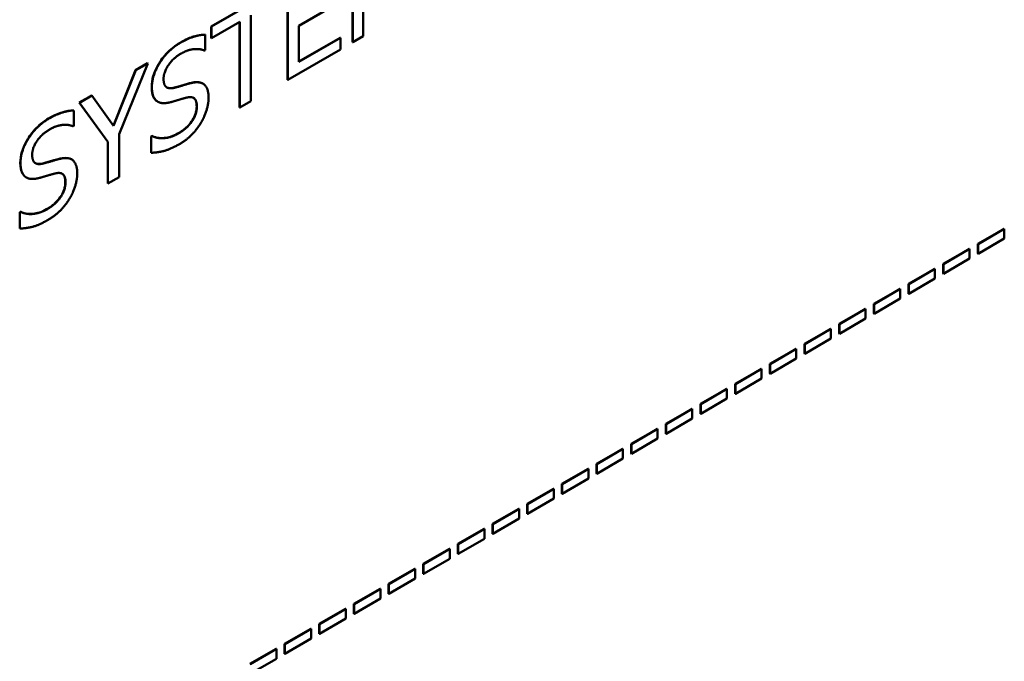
# Model space of a CAD drawing. Header units: millimetres. Extents: x 30 to 861, y 28 to 600.
# Tile 23 of 33: x 753 to 776, y 277 to 292. Entities that reach past the tile are written whole.
import ezdxf

# ---------------------------------------------------------------- set-up
doc = ezdxf.new("R2010")
doc.units = ezdxf.units.MM
doc.header["$LTSCALE"] = 3
doc.layers.add('Visible (ISO)', color=7, linetype='Continuous', lineweight=50)
doc.layers.add('Visible Narrow (ISO)', color=7, linetype='Continuous', lineweight=35)

msp = doc.modelspace()

# ---------------------------------------------------------------- linework, layer by layer
at = {"layer": 'Visible (ISO)'}
for p, q in [((760.662, 291.852), (760.662, 294.118)), ((760.667, 294.115), (760.667, 291.849)), ((760.911, 291.989), (760.911, 293.941)), ((759.148, 290.978), (759.148, 293.244)), ((759.153, 293.241), (759.153, 290.975)), ((757.372, 292.218), (758.949, 293.129)), ((758.955, 293.126), (757.377, 292.215)), ((759.414, 292.234), (760.316, 292.755)), ((758.296, 290.48), (758.296, 292.478)), ((757.377, 291.947), (758.036, 292.327)), ((758.03, 290.333), (758.03, 292.324)), ((758.036, 292.327), (758.036, 290.329)), ((759.414, 291.394), (759.414, 292.234)), ((757.23, 292.03), (757.236, 292.027)), ((757.236, 291.667), (757.236, 292.027)), ((757.372, 291.95), (757.372, 292.218)), ((757.372, 292.218), (757.377, 292.215)), ((757.377, 292.215), (757.377, 291.947)), ((757.372, 291.95), (757.377, 291.947)), ((759.414, 291.4), (760.376, 291.955)), ((760.381, 291.952), (759.414, 291.394)), ((760.376, 291.955), (760.381, 291.952)), ((760.381, 291.684), (760.381, 291.952)), ((760.662, 291.852), (760.667, 291.849)), ((760.667, 291.849), (760.911, 291.989)), ((757.217, 291.656), (757.236, 291.667)), ((759.153, 290.975), (760.381, 291.684)), ((755.231, 289.713), (755.894, 291.359)), ((755.612, 291.202), (755.888, 291.362)), ((755.894, 291.359), (755.617, 291.199)), ((755.888, 291.362), (755.894, 291.359)), ((755.098, 289.91), (755.612, 291.202)), ((755.617, 291.199), (755.102, 289.904)), ((755.612, 291.202), (755.617, 291.199)), ((757.175, 290.89), (757.181, 290.887)), ((759.148, 290.978), (759.153, 290.975)), ((754.301, 290.445), (754.591, 290.613)), ((754.965, 289.534), (754.301, 290.445)), ((754.301, 290.445), (754.307, 290.442)), ((754.596, 290.609), (754.307, 290.442)), ((754.307, 290.442), (754.97, 289.531)), ((754.591, 290.613), (754.596, 290.609)), ((755.102, 289.904), (754.596, 290.609)), ((756.123, 290.469), (756.129, 290.466)), ((758.036, 290.329), (758.296, 290.48)), ((754.173, 290.265), (754.178, 290.262)), ((754.178, 289.902), (754.178, 290.262)), ((758.03, 290.333), (758.036, 290.329)), ((754.159, 289.891), (754.178, 289.902)), ((755.231, 288.71), (755.231, 289.713)), ((754.965, 288.563), (754.965, 289.534)), ((754.965, 289.534), (754.97, 289.531)), ((754.97, 289.531), (754.97, 288.559)), ((755.973, 289.659), (755.992, 289.67)), ((755.973, 289.28), (755.973, 289.659)), ((755.973, 289.659), (755.978, 289.656)), ((755.997, 289.667), (755.978, 289.656)), ((755.978, 289.656), (755.978, 289.277)), ((755.992, 289.67), (755.997, 289.667)), ((755.973, 289.28), (755.978, 289.277)), ((754.118, 289.125), (754.123, 289.122)), ((753.066, 288.704), (753.071, 288.701)), ((754.965, 288.563), (754.97, 288.559)), ((754.97, 288.559), (755.231, 288.71)), ((752.915, 287.893), (752.934, 287.904)), ((752.915, 287.515), (752.915, 287.893)), ((752.915, 287.893), (752.92, 287.89)), ((752.939, 287.901), (752.92, 287.89)), ((752.92, 287.89), (752.92, 287.512)), ((752.934, 287.904), (752.939, 287.901)), ((752.915, 287.515), (752.92, 287.512)), ((775.218, 287.154), (775.829, 287.507)), ((775.835, 287.504), (775.223, 287.151)), ((775.829, 287.507), (775.835, 287.504)), ((775.835, 287.277), (775.835, 287.504)), ((775.223, 286.924), (775.835, 287.277)), ((774.411, 286.688), (775.022, 287.041)), ((775.028, 287.038), (774.416, 286.685)), ((775.022, 287.041), (775.028, 287.038)), ((775.028, 286.811), (775.028, 287.038)), ((775.218, 286.927), (775.218, 287.154)), ((775.218, 287.154), (775.223, 287.151)), ((775.223, 287.151), (775.223, 286.924)), ((774.416, 286.458), (775.028, 286.811)), ((775.218, 286.927), (775.223, 286.924)), ((773.604, 286.222), (774.215, 286.576)), ((774.221, 286.572), (773.609, 286.219)), ((774.215, 286.576), (774.221, 286.572)), ((774.221, 286.346), (774.221, 286.572)), ((774.411, 286.461), (774.411, 286.688)), ((774.411, 286.688), (774.416, 286.685)), ((774.416, 286.685), (774.416, 286.458)), ((773.609, 285.992), (774.221, 286.346)), ((774.411, 286.461), (774.416, 286.458)), ((772.797, 285.756), (773.409, 286.11)), ((773.414, 286.107), (772.802, 285.753)), ((773.409, 286.11), (773.414, 286.107)), ((773.414, 285.88), (773.414, 286.107)), ((773.604, 285.995), (773.604, 286.222)), ((773.604, 286.222), (773.609, 286.219)), ((773.609, 286.219), (773.609, 285.992)), ((772.802, 285.527), (773.414, 285.88)), ((773.604, 285.995), (773.609, 285.992)), ((771.99, 285.291), (772.602, 285.644)), ((772.607, 285.641), (771.995, 285.288)), ((772.602, 285.644), (772.607, 285.641)), ((772.607, 285.414), (772.607, 285.641)), ((772.797, 285.53), (772.797, 285.756)), ((772.797, 285.756), (772.802, 285.753)), ((772.802, 285.753), (772.802, 285.527)), ((771.995, 285.061), (772.607, 285.414)), ((772.797, 285.53), (772.802, 285.527)), ((771.183, 284.825), (771.795, 285.178)), ((771.8, 285.175), (771.188, 284.822)), ((771.795, 285.178), (771.8, 285.175)), ((771.8, 284.948), (771.8, 285.175)), ((771.99, 285.064), (771.99, 285.291)), ((771.99, 285.291), (771.995, 285.288)), ((771.995, 285.288), (771.995, 285.061)), ((771.188, 284.595), (771.8, 284.948)), ((771.99, 285.064), (771.995, 285.061)), ((770.376, 284.359), (770.988, 284.712)), ((770.993, 284.709), (770.381, 284.356)), ((770.988, 284.712), (770.993, 284.709)), ((770.993, 284.482), (770.993, 284.709)), ((771.183, 284.598), (771.183, 284.825)), ((771.183, 284.825), (771.188, 284.822)), ((771.188, 284.822), (771.188, 284.595)), ((770.381, 284.129), (770.993, 284.482)), ((771.183, 284.598), (771.188, 284.595)), ((769.569, 283.893), (770.181, 284.246)), ((770.186, 284.243), (769.574, 283.89)), ((770.181, 284.246), (770.186, 284.243)), ((770.186, 284.016), (770.186, 284.243)), ((770.376, 284.132), (770.376, 284.359)), ((770.376, 284.359), (770.381, 284.356)), ((770.381, 284.356), (770.381, 284.129)), ((769.574, 283.663), (770.186, 284.016)), ((770.376, 284.132), (770.381, 284.129)), ((768.762, 283.427), (769.374, 283.78)), ((769.379, 283.777), (768.768, 283.424)), ((769.374, 283.78), (769.379, 283.777)), ((769.379, 283.55), (769.379, 283.777)), ((769.569, 283.666), (769.569, 283.893)), ((769.569, 283.893), (769.574, 283.89)), ((769.574, 283.89), (769.574, 283.663)), ((768.768, 283.197), (769.379, 283.55)), ((769.569, 283.666), (769.574, 283.663)), ((767.955, 282.961), (768.567, 283.314)), ((768.572, 283.311), (767.961, 282.958)), ((768.567, 283.314), (768.572, 283.311)), ((768.572, 283.084), (768.572, 283.311)), ((768.762, 283.2), (768.762, 283.427)), ((768.762, 283.427), (768.768, 283.424)), ((768.768, 283.424), (768.768, 283.197)), ((767.961, 282.731), (768.572, 283.084)), ((768.762, 283.2), (768.768, 283.197)), ((767.148, 282.495), (767.76, 282.849)), ((767.765, 282.846), (767.154, 282.492)), ((767.76, 282.849), (767.765, 282.846)), ((767.765, 282.619), (767.765, 282.846)), ((767.955, 282.734), (767.955, 282.961)), ((767.955, 282.961), (767.961, 282.958)), ((767.961, 282.958), (767.961, 282.731)), ((767.154, 282.265), (767.765, 282.619)), ((767.955, 282.734), (767.961, 282.731)), ((766.341, 282.03), (766.953, 282.383)), ((766.958, 282.38), (766.347, 282.026)), ((766.953, 282.383), (766.958, 282.38)), ((766.958, 282.153), (766.958, 282.38)), ((767.148, 282.269), (767.148, 282.495)), ((767.148, 282.495), (767.154, 282.492)), ((767.154, 282.492), (767.154, 282.265)), ((766.347, 281.8), (766.958, 282.153)), ((767.148, 282.269), (767.154, 282.265)), ((765.535, 281.564), (766.146, 281.917)), ((766.152, 281.914), (765.54, 281.561)), ((766.146, 281.917), (766.152, 281.914)), ((766.152, 281.687), (766.152, 281.914)), ((766.341, 281.803), (766.341, 282.03)), ((766.341, 282.03), (766.347, 282.026)), ((766.347, 282.026), (766.347, 281.8)), ((765.54, 281.334), (766.152, 281.687)), ((766.341, 281.803), (766.347, 281.8)), ((765.535, 281.337), (765.535, 281.564)), ((765.535, 281.564), (765.54, 281.561)), ((765.54, 281.561), (765.54, 281.334)), ((764.728, 281.098), (765.339, 281.451)), ((765.345, 281.448), (764.733, 281.095)), ((765.339, 281.451), (765.345, 281.448)), ((765.345, 281.221), (765.345, 281.448)), ((765.535, 281.337), (765.54, 281.334)), ((764.728, 280.871), (764.728, 281.098)), ((764.728, 281.098), (764.733, 281.095)), ((764.733, 280.868), (765.345, 281.221)), ((764.733, 281.095), (764.733, 280.868)), ((763.921, 280.632), (764.532, 280.985)), ((764.538, 280.982), (763.926, 280.629)), ((764.532, 280.985), (764.538, 280.982)), ((764.538, 280.755), (764.538, 280.982)), ((764.728, 280.871), (764.733, 280.868)), ((763.921, 280.405), (763.921, 280.632)), ((763.921, 280.632), (763.926, 280.629)), ((763.926, 280.402), (764.538, 280.755)), ((763.926, 280.629), (763.926, 280.402)), ((763.114, 280.166), (763.726, 280.519)), ((763.731, 280.516), (763.119, 280.163)), ((763.726, 280.519), (763.731, 280.516)), ((763.731, 280.289), (763.731, 280.516)), ((763.921, 280.405), (763.926, 280.402)), ((763.114, 279.939), (763.114, 280.166)), ((763.114, 280.166), (763.119, 280.163)), ((763.119, 279.936), (763.731, 280.289)), ((763.119, 280.163), (763.119, 279.936)), ((762.307, 279.7), (762.919, 280.053)), ((762.924, 280.05), (762.312, 279.697)), ((762.919, 280.053), (762.924, 280.05)), ((762.924, 279.823), (762.924, 280.05)), ((763.114, 279.939), (763.119, 279.936)), ((762.307, 279.473), (762.307, 279.7)), ((762.307, 279.7), (762.312, 279.697)), ((762.312, 279.47), (762.924, 279.823)), ((762.312, 279.697), (762.312, 279.47)), ((761.5, 279.234), (762.112, 279.587)), ((762.117, 279.584), (761.505, 279.231)), ((762.112, 279.587), (762.117, 279.584)), ((762.117, 279.358), (762.117, 279.584)), ((762.307, 279.473), (762.312, 279.47)), ((761.5, 279.007), (761.5, 279.234)), ((761.5, 279.234), (761.505, 279.231)), ((761.505, 279.004), (762.117, 279.358)), ((761.505, 279.231), (761.505, 279.004)), ((760.693, 278.768), (761.305, 279.122)), ((761.31, 279.119), (760.698, 278.765)), ((761.305, 279.122), (761.31, 279.119)), ((761.31, 278.892), (761.31, 279.119)), ((761.5, 279.007), (761.505, 279.004)), ((760.693, 278.542), (760.693, 278.768)), ((760.693, 278.768), (760.698, 278.765)), ((760.698, 278.538), (761.31, 278.892)), ((760.698, 278.765), (760.698, 278.538)), ((759.886, 278.303), (760.498, 278.656)), ((760.503, 278.653), (759.891, 278.299)), ((760.498, 278.656), (760.503, 278.653)), ((760.503, 278.426), (760.503, 278.653)), ((760.693, 278.542), (760.698, 278.538)), ((759.886, 278.076), (759.886, 278.303)), ((759.886, 278.303), (759.891, 278.299)), ((759.891, 278.073), (760.503, 278.426)), ((759.891, 278.299), (759.891, 278.073)), ((759.079, 277.837), (759.691, 278.19)), ((759.696, 278.187), (759.085, 277.834)), ((759.691, 278.19), (759.696, 278.187)), ((759.696, 277.96), (759.696, 278.187)), ((759.886, 278.076), (759.891, 278.073)), ((759.079, 277.61), (759.079, 277.837)), ((759.079, 277.837), (759.085, 277.834)), ((759.085, 277.607), (759.696, 277.96)), ((759.085, 277.834), (759.085, 277.607)), ((758.272, 277.371), (758.884, 277.724)), ((758.889, 277.721), (758.278, 277.368)), ((758.884, 277.724), (758.889, 277.721)), ((758.889, 277.494), (758.889, 277.721)), ((759.079, 277.61), (759.085, 277.607)), ((758.278, 277.141), (758.889, 277.494))]:
    msp.add_line(p, q, dxfattribs=at)
for points, knots in [([(756.647, 291.84), (756.791, 291.923), (756.896, 291.962), (757.053, 292.012), (757.144, 292.029), (757.23, 292.03)], [0, 0, 0, 0, 0.0816203, 0.0816203, 0.2041043, 0.2041043, 0.2041043, 0.2041043]), ([(755.987, 290.811), (755.987, 290.891), (755.999, 290.976), (756.05, 291.149), (756.086, 291.23), (756.172, 291.382), (756.234, 291.48), (756.374, 291.634), (756.424, 291.681), (756.532, 291.768), (756.59, 291.807), (756.647, 291.84)], [0, 0, 0, 0, 0.0392685, 0.0392685, 0.0759138, 0.0759138, 0.1087655, 0.1087655, 0.1260824, 0.1260824, 0.1448011, 0.1448011, 0.1448011, 0.1448011]), ([(756.515, 290.794), (756.598, 290.816), (756.696, 290.846), (756.781, 290.872), (756.854, 290.893), (756.917, 290.907)], [0, 0, 0, 0, 0.0486972, 0.0486972, 0.1921374, 0.1921374, 0.1921374, 0.1921374]), ([(756.917, 290.907), (756.994, 290.924), (757.07, 290.929), (757.147, 290.905), (757.161, 290.899), (757.175, 290.89)], [0, 0, 0, 0, 0.04548233, 0.04548233, 0.0546327, 0.0546327, 0.0546327, 0.0546327]), ([(756.114, 290.475), (756.073, 290.502), (756.043, 290.543), (756.008, 290.626), (755.987, 290.689), (755.987, 290.811)], [0, 0, 0, 0, 0.03402835, 0.03402835, 0.05417389, 0.05417389, 0.05417389, 0.05417389]), ([(756.339, 290.8), (756.36, 290.788), (756.385, 290.782), (756.444, 290.779), (756.479, 290.785), (756.515, 290.794)], [0.04936883, 0.04936883, 0.04936883, 0.04936883, 0.07706089, 0.07706089, 0.11070439, 0.11070439, 0.11070439, 0.11070439]), ([(757.035, 290.356), (757.035, 290.407), (757.029, 290.454), (756.998, 290.527), (756.978, 290.545), (756.961, 290.555)], [0, 0, 0, 0, 0.02467304, 0.02467304, 0.04772096, 0.04772096, 0.04772096, 0.04772096]), ([(753.589, 290.075), (753.733, 290.158), (753.838, 290.197), (753.995, 290.247), (754.086, 290.264), (754.173, 290.265)], [0, 0, 0, 0, 0.0816203, 0.0816203, 0.2041043, 0.2041043, 0.2041043, 0.2041043]), ([(756.598, 289.726), (756.671, 289.768), (756.748, 289.822), (756.874, 289.945), (756.911, 289.996), (756.966, 290.085), (756.99, 290.133), (757.016, 290.213), (757.023, 290.241), (757.033, 290.3), (757.035, 290.329), (757.035, 290.356)], [0, 0, 0, 0, 0.0413751, 0.0413751, 0.0749634, 0.0749634, 0.1118258, 0.1118258, 0.1333474, 0.1333474, 0.1561881, 0.1561881, 0.1561881, 0.1561881]), ([(752.929, 289.045), (752.929, 289.126), (752.941, 289.21), (752.993, 289.383), (753.029, 289.465), (753.114, 289.616), (753.176, 289.715), (753.316, 289.869), (753.366, 289.916), (753.474, 290.003), (753.532, 290.042), (753.589, 290.075)], [0, 0, 0, 0, 0.0392685, 0.0392685, 0.0759138, 0.0759138, 0.1087655, 0.1087655, 0.1260824, 0.1260824, 0.1448011, 0.1448011, 0.1448011, 0.1448011]), ([(755.992, 289.67), (756.105, 289.612), (756.215, 289.614), (756.384, 289.632), (756.489, 289.663), (756.598, 289.726)], [0, 0, 0, 0, 0.0879746, 0.0879746, 0.2170877, 0.2170877, 0.2170877, 0.2170877]), ([(753.056, 288.709), (753.015, 288.737), (752.985, 288.778), (752.95, 288.861), (752.929, 288.924), (752.929, 289.045)], [0, 0, 0, 0, 0.03402835, 0.03402835, 0.05417389, 0.05417389, 0.05417389, 0.05417389]), ([(753.281, 289.035), (753.302, 289.023), (753.327, 289.017), (753.386, 289.014), (753.422, 289.019), (753.457, 289.029)], [0.04936883, 0.04936883, 0.04936883, 0.04936883, 0.07706089, 0.07706089, 0.11070439, 0.11070439, 0.11070439, 0.11070439]), ([(753.457, 289.029), (753.54, 289.051), (753.638, 289.081), (753.723, 289.106), (753.797, 289.127), (753.859, 289.142)], [0, 0, 0, 0, 0.0486972, 0.0486972, 0.1921374, 0.1921374, 0.1921374, 0.1921374]), ([(753.859, 289.142), (753.936, 289.159), (754.013, 289.164), (754.089, 289.139), (754.103, 289.133), (754.118, 289.125)], [0, 0, 0, 0, 0.04548233, 0.04548233, 0.0546327, 0.0546327, 0.0546327, 0.0546327]), ([(753.977, 288.591), (753.977, 288.641), (753.971, 288.689), (753.94, 288.761), (753.92, 288.779), (753.903, 288.789)], [0, 0, 0, 0, 0.02467304, 0.02467304, 0.04772096, 0.04772096, 0.04772096, 0.04772096]), ([(753.54, 287.96), (753.613, 288.003), (753.691, 288.056), (753.816, 288.179), (753.853, 288.23), (753.908, 288.319), (753.932, 288.368), (753.958, 288.447), (753.965, 288.476), (753.975, 288.534), (753.977, 288.563), (753.977, 288.591)], [0, 0, 0, 0, 0.0413751, 0.0413751, 0.0749634, 0.0749634, 0.1118258, 0.1118258, 0.1333474, 0.1333474, 0.1561881, 0.1561881, 0.1561881, 0.1561881]), ([(752.934, 287.904), (753.047, 287.847), (753.157, 287.849), (753.326, 287.867), (753.432, 287.898), (753.54, 287.96)], [0, 0, 0, 0, 0.0879746, 0.0879746, 0.2170877, 0.2170877, 0.2170877, 0.2170877])]:
    msp.add_open_spline(points, degree=3, knots=knots, dxfattribs=at)
for points, degree in [([(757.236, 292.027), (757.11, 292.026), (756.818, 291.932), (756.652, 291.837)], 2), ([(756.652, 291.837), (756.364, 291.671), (755.992, 291.083), (755.992, 290.808)], 2), ([(756.264, 290.996), (756.264, 291.156), (756.488, 291.482), (756.67, 291.586)], 2), ([(756.67, 291.586), (756.83, 291.679), (757.123, 291.701), (757.217, 291.656)], 2), ([(756.52, 290.791), (756.396, 290.758), (756.264, 290.853), (756.264, 290.996)], 2), ([(756.923, 290.904), (756.843, 290.886), (756.603, 290.813), (756.52, 290.791)], 2), ([(757.312, 290.558), (757.312, 290.769), (757.124, 290.949), (756.923, 290.904)], 2), ([(755.992, 290.808), (755.992, 290.676), (756.059, 290.512), (756.12, 290.472)], 2), ([(756.123, 290.469), (756.12, 290.471), (756.117, 290.473), (756.114, 290.475)], 3), ([(756.12, 290.472), (756.182, 290.432), (756.342, 290.431), (756.444, 290.459)], 2), ([(756.444, 290.459), (756.557, 290.491), (756.708, 290.538), (756.798, 290.561)], 2), ([(756.798, 290.561), (756.924, 290.591), (757.04, 290.489), (757.04, 290.353)], 2), ([(757.134, 289.974), (757.218, 290.113), (757.312, 290.424), (757.312, 290.558)], 2), ([(754.178, 290.262), (754.052, 290.261), (753.76, 290.167), (753.594, 290.072)], 2), ([(757.04, 290.353), (757.04, 290.183), (756.819, 289.848), (756.603, 289.723)], 2), ([(753.594, 290.072), (753.307, 289.905), (752.934, 289.318), (752.934, 289.042)], 2), ([(756.622, 289.473), (756.802, 289.577), (757.04, 289.821), (757.134, 289.974)], 2), ([(753.206, 289.231), (753.206, 289.39), (753.431, 289.716), (753.612, 289.821)], 2), ([(753.612, 289.821), (753.772, 289.914), (754.065, 289.936), (754.159, 289.891)], 2), ([(756.603, 289.723), (756.452, 289.635), (756.126, 289.601), (755.997, 289.667)], 2), ([(755.978, 289.277), (756.11, 289.28), (756.409, 289.35), (756.622, 289.473)], 2), ([(752.934, 289.042), (752.934, 288.91), (753.001, 288.747), (753.062, 288.706)], 2), ([(753.462, 289.026), (753.338, 288.993), (753.206, 289.087), (753.206, 289.231)], 2), ([(753.865, 289.139), (753.785, 289.12), (753.545, 289.048), (753.462, 289.026)], 2), ([(754.254, 288.793), (754.254, 289.004), (754.067, 289.184), (753.865, 289.139)], 2), ([(753.386, 288.694), (753.499, 288.726), (753.65, 288.772), (753.741, 288.795)], 2), ([(753.741, 288.795), (753.866, 288.826), (753.982, 288.724), (753.982, 288.588)], 2), ([(754.076, 288.209), (754.16, 288.347), (754.254, 288.659), (754.254, 288.793)], 2), ([(753.066, 288.704), (753.063, 288.706), (753.059, 288.707), (753.056, 288.709)], 3), ([(753.062, 288.706), (753.124, 288.667), (753.284, 288.666), (753.386, 288.694)], 2), ([(753.982, 288.588), (753.982, 288.417), (753.761, 288.082), (753.545, 287.957)], 2), ([(753.564, 287.708), (753.744, 287.811), (753.982, 288.055), (754.076, 288.209)], 2), ([(753.545, 287.957), (753.394, 287.87), (753.068, 287.836), (752.939, 287.901)], 2), ([(752.92, 287.512), (753.052, 287.515), (753.351, 287.584), (753.564, 287.708)], 2)]:
    msp.add_open_spline(points, degree=degree, dxfattribs=at)
at = {"layer": 'Visible Narrow (ISO)'}
for p, q in [((756.647, 291.84), (756.652, 291.837)), ((756.917, 290.907), (756.923, 290.904)), ((755.987, 290.811), (755.992, 290.808)), ((756.515, 290.794), (756.52, 290.791)), ((756.114, 290.475), (756.12, 290.472)), ((757.035, 290.356), (757.04, 290.353)), ((753.589, 290.075), (753.594, 290.072)), ((756.598, 289.726), (756.603, 289.723)), ((752.929, 289.045), (752.934, 289.042)), ((753.457, 289.029), (753.462, 289.026)), ((753.859, 289.142), (753.865, 289.139)), ((753.056, 288.709), (753.062, 288.706)), ((753.977, 288.591), (753.982, 288.588)), ((753.54, 287.96), (753.545, 287.957))]:
    msp.add_line(p, q, dxfattribs=at)

doc.saveas('drawing.dxf')
